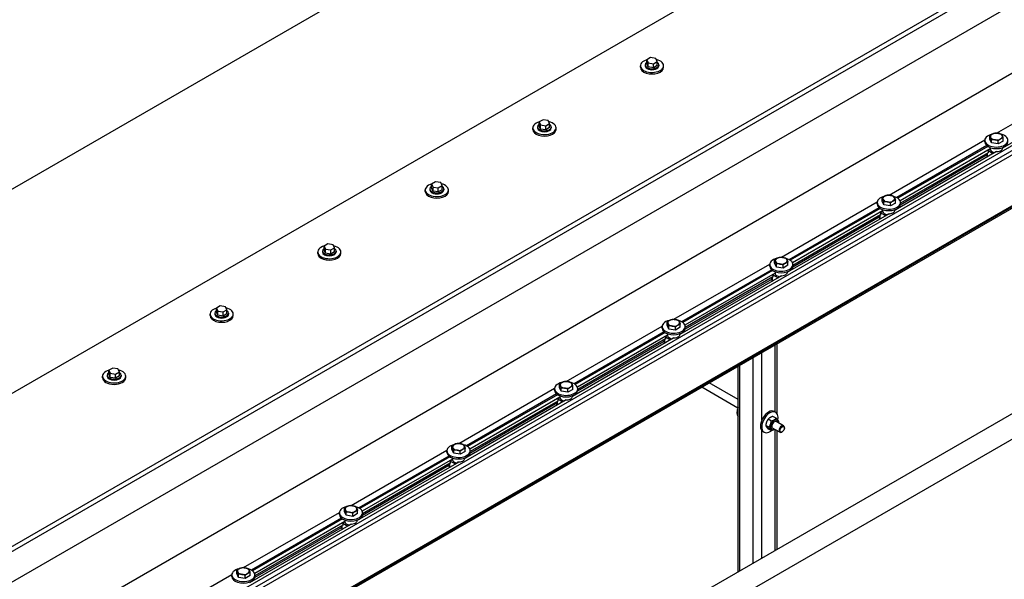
# Model space of a CAD drawing. Header units: millimetres. Extents: x 2241524 to 2686701, y -1965833 to -1461615.
# Tile 98 of 143: x 2341597 to 2341772, y -1954107 to -1954008. Entities that reach past the tile are written whole.
import ezdxf

# ---------------------------------------------------------------- set-up
doc = ezdxf.new("R2010")
doc.units = ezdxf.units.MM
doc.header["$LTSCALE"] = 100
doc.layers.add('CA_PODLAHA OBRYS', color=12, linetype='Continuous', lineweight=25)

msp = doc.modelspace()

# ---------------------------------------------------------------- linework, layer by layer
at = {"layer": 'CA_PODLAHA OBRYS'}
for p, q in [((2341556.44366, -1954060.54636), (2342017.68383, -1953794.24923)), ((2342017.68383, -1953830.53796), (2341556.44366, -1954096.8351)), ((2341196.77585, -1954331.61524), (2341944.73769, -1953899.77927)), ((2341197.56152, -1954332.06885), (2341944.73769, -1953900.68649)), ((2341944.73769, -1953906.1298), (2341206.20394, -1954332.52246)), ((2341587.92375, -1954124.24779), (2341953.65509, -1953913.0927)), ((2341956.79779, -1953924.16076), (2341606.77993, -1954126.24367)), ((2341957.58346, -1953924.61437), (2341607.5656, -1954126.69728)), ((2341957.58346, -1953925.34015), (2341607.5656, -1954127.42305)), ((2341961.51183, -1953932.5512), (2341619.07458, -1954130.25744)), ((2341961.51183, -1953932.14429), (2341619.35072, -1954129.6911)), ((2341961.51183, -1953932.32573), (2341619.35072, -1954129.87254)), ((2342017.01971, -1953941.51132), (2341269.05787, -1954373.34729)), ((2341269.05787, -1954368.81119), (2342007.59162, -1953942.41853)), ((2341808.77168, -1954009.10202), (2341771.65874, -1954030.52919)), ((2341709.17922, -1954014.45938), (2341708.4988, -1954014.85222)), ((2341710.10868, -1954014.60317), (2341709.17922, -1954014.45938)), ((2341710.35773, -1954015.1398), (2341710.10868, -1954014.60317)), ((2341707.37271, -1954016.17539), (2341707.37271, -1954015.90323)), ((2341708.20604, -1954015.72178), (2341708.20604, -1954015.90323)), ((2341708.4988, -1954014.85222), (2341708.74785, -1954015.38885)), ((2341708.4988, -1954015.57799), (2341708.4988, -1954014.85222)), ((2341708.74785, -1954016.11462), (2341708.4988, -1954015.57799)), ((2341708.74785, -1954015.38885), (2341709.67731, -1954015.53263)), ((2341708.74785, -1954016.11462), (2341708.74785, -1954015.38885)), ((2341709.67731, -1954016.25841), (2341708.74785, -1954016.11462)), ((2341709.67731, -1954015.53263), (2341710.35773, -1954015.1398)), ((2341709.67731, -1954016.25841), (2341709.67731, -1954015.53263)), ((2341710.35773, -1954015.86557), (2341709.67731, -1954016.25841)), ((2341710.35773, -1954015.86557), (2341710.35773, -1954015.1398)), ((2341710.65049, -1954015.72178), (2341710.65049, -1954015.90323)), ((2341711.48382, -1954016.17539), (2341711.48382, -1954015.90323)), ((2341770.59229, -1954027.85624), (2341787.59551, -1954018.03943)), ((2341688.28083, -1954027.1981), (2341688.28083, -1954026.92593)), ((2341689.11416, -1954026.74449), (2341689.11416, -1954026.92593)), ((2341690.08733, -1954025.48209), (2341689.40692, -1954025.87492)), ((2341689.40692, -1954025.87492), (2341689.65597, -1954026.41155)), ((2341689.40692, -1954026.6007), (2341689.40692, -1954025.87492)), ((2341689.65597, -1954027.13732), (2341689.40692, -1954026.6007)), ((2341689.65597, -1954026.41155), (2341690.58543, -1954026.55534)), ((2341689.65597, -1954027.13732), (2341689.65597, -1954026.41155)), ((2341691.0168, -1954025.62587), (2341690.08733, -1954025.48209)), ((2341690.58543, -1954026.55534), (2341691.26584, -1954026.1625)), ((2341690.58543, -1954027.28111), (2341690.58543, -1954026.55534)), ((2341691.26584, -1954026.88828), (2341690.58543, -1954027.28111)), ((2341691.26584, -1954026.1625), (2341691.0168, -1954025.62587)), ((2341691.26584, -1954026.88828), (2341691.26584, -1954026.1625)), ((2341691.5586, -1954026.74449), (2341691.5586, -1954026.92593)), ((2341692.39194, -1954027.1981), (2341692.39194, -1954026.92593)), ((2341690.58543, -1954027.28111), (2341689.65597, -1954027.13732)), ((2341769.3764, -1954028.91204), (2341769.3764, -1954028.36304)), ((2341751.5004, -1954038.87894), (2341768.50363, -1954029.06213)), ((2341768.85242, -1954030.08684), (2341752.8767, -1954039.31042)), ((2341769.02378, -1954030.21337), (2341753.06395, -1954039.42778)), ((2341768.49816, -1954029.42078), (2341768.49816, -1954029.14862)), ((2341769.69186, -1954029.59177), (2341769.3764, -1954028.91204)), ((2341769.44816, -1954030.42129), (2341769.44816, -1954030.50944)), ((2341769.69186, -1954029.59177), (2341769.69186, -1954029.04276)), ((2341770.86918, -1954029.7739), (2341769.69186, -1954029.59177)), ((2341770.86918, -1954029.7739), (2341770.86918, -1954029.2249)), ((2341771.73104, -1954029.27631), (2341770.86918, -1954029.7739)), ((2341771.65927, -1954030.42129), (2341771.65927, -1954030.50944)), ((2341771.73104, -1954029.27631), (2341771.73104, -1954028.7273)), ((2341771.88458, -1954030.32524), (2341771.94829, -1954030.36202)), ((2341770.58792, -1954031.14743), (2341752.56686, -1954041.55189)), ((2341769.45439, -1954030.66785), (2341753.46312, -1954039.90041)), ((2341768.81291, -1954031.78666), (2341753.49109, -1954040.63272)), ((2341769.08058, -1954031.33728), (2341753.51739, -1954040.32269)), ((2341768.81291, -1954031.49182), (2341768.81291, -1954031.80223)), ((2341768.94309, -1954031.41666), (2341768.94309, -1954031.98367)), ((2341768.94309, -1954031.98367), (2341769.04129, -1954032.04037)), ((2341769.08058, -1954031.38264), (2341769.04129, -1954031.35996)), ((2341769.45439, -1954030.75857), (2341769.08058, -1954030.97439)), ((2341769.08058, -1954030.97439), (2341769.9841, -1954031.49604)), ((2341769.08058, -1954030.97439), (2341769.08058, -1954031.38264)), ((2341769.45439, -1954030.57713), (2341769.45439, -1954030.75857)), ((2341770.43649, -1954031.23486), (2341770.43649, -1954031.14414)), ((2341670.99545, -1954036.50479), (2341670.31504, -1954036.89763)), ((2341670.31504, -1954036.89763), (2341670.56408, -1954037.43425)), ((2341670.31504, -1954037.6234), (2341670.31504, -1954036.89763)), ((2341670.56408, -1954037.43425), (2341671.49355, -1954037.57804)), ((2341670.56408, -1954038.16003), (2341670.56408, -1954037.43425)), ((2341671.92491, -1954036.64858), (2341670.99545, -1954036.50479)), ((2341671.49355, -1954037.57804), (2341672.17396, -1954037.1852)), ((2341672.17396, -1954037.1852), (2341671.92491, -1954036.64858)), ((2341672.17396, -1954037.91098), (2341672.17396, -1954037.1852)), ((2341669.18894, -1954038.2208), (2341669.18894, -1954037.94863)), ((2341670.02228, -1954037.76719), (2341670.02228, -1954037.94863)), ((2341670.56408, -1954038.16003), (2341670.31504, -1954037.6234)), ((2341671.49355, -1954038.30382), (2341670.56408, -1954038.16003)), ((2341671.49355, -1954038.30382), (2341671.49355, -1954037.57804)), ((2341672.17396, -1954037.91098), (2341671.49355, -1954038.30382)), ((2341672.46672, -1954037.76719), (2341672.46672, -1954037.94863)), ((2341673.30005, -1954038.2208), (2341673.30005, -1954037.94863)), ((2341732.40852, -1954049.90165), (2341749.41174, -1954040.08483)), ((2341749.40628, -1954040.44348), (2341749.40628, -1954040.17132)), ((2341750.28452, -1954039.93475), (2341750.28452, -1954039.38574)), ((2341750.59998, -1954040.61447), (2341750.28452, -1954039.93475)), ((2341750.59998, -1954040.61447), (2341750.59998, -1954040.06547)), ((2341751.7773, -1954040.7966), (2341750.59998, -1954040.61447)), ((2341751.7773, -1954040.7966), (2341751.7773, -1954040.2476)), ((2341752.63915, -1954040.29901), (2341751.7773, -1954040.7966)), ((2341752.63915, -1954040.29901), (2341752.63915, -1954039.75001)), ((2341753.51739, -1954040.44348), (2341753.51739, -1954040.17132)), ((2341751.49604, -1954042.17013), (2341733.47498, -1954052.5746)), ((2341749.76053, -1954041.10954), (2341733.78482, -1954050.33312)), ((2341749.93189, -1954041.23607), (2341733.97206, -1954050.45049)), ((2341750.36251, -1954041.69055), (2341734.37124, -1954050.92312)), ((2341749.9887, -1954042.35998), (2341734.42551, -1954051.34539)), ((2341749.72103, -1954042.51452), (2341749.72103, -1954042.82493)), ((2341749.8512, -1954042.43937), (2341749.8512, -1954043.00638)), ((2341749.9887, -1954042.40534), (2341749.94941, -1954042.38266)), ((2341750.36251, -1954041.78127), (2341749.9887, -1954041.9971)), ((2341749.9887, -1954041.9971), (2341750.89222, -1954042.51875)), ((2341749.9887, -1954041.9971), (2341749.9887, -1954042.40534)), ((2341750.35628, -1954041.44399), (2341750.35628, -1954041.53215)), ((2341750.36251, -1954041.59983), (2341750.36251, -1954041.78127)), ((2341751.3446, -1954042.25756), (2341751.3446, -1954042.16684)), ((2341752.56739, -1954041.44399), (2341752.56739, -1954041.53215)), ((2341752.79269, -1954041.34794), (2341752.85641, -1954041.38472)), ((2341749.72103, -1954042.80937), (2341734.39921, -1954051.65543)), ((2341749.8512, -1954043.00638), (2341749.94941, -1954043.06308)), ((2341651.90357, -1954047.52749), (2341651.22315, -1954047.92033)), ((2341651.22315, -1954047.92033), (2341651.4722, -1954048.45696)), ((2341651.22315, -1954048.64611), (2341651.22315, -1954047.92033)), ((2341652.83303, -1954047.67128), (2341651.90357, -1954047.52749)), ((2341653.08208, -1954048.20791), (2341652.83303, -1954047.67128)), ((2341650.09706, -1954049.2435), (2341650.09706, -1954048.97134)), ((2341650.93039, -1954048.78989), (2341650.93039, -1954048.97134)), ((2341651.4722, -1954049.18273), (2341651.22315, -1954048.64611)), ((2341651.4722, -1954048.45696), (2341652.40166, -1954048.60075)), ((2341651.4722, -1954049.18273), (2341651.4722, -1954048.45696)), ((2341652.40166, -1954049.32652), (2341651.4722, -1954049.18273)), ((2341652.40166, -1954048.60075), (2341653.08208, -1954048.20791)), ((2341652.40166, -1954049.32652), (2341652.40166, -1954048.60075)), ((2341653.08208, -1954048.93368), (2341652.40166, -1954049.32652)), ((2341653.08208, -1954048.93368), (2341653.08208, -1954048.20791)), ((2341653.37484, -1954048.78989), (2341653.37484, -1954048.97134)), ((2341654.20817, -1954049.2435), (2341654.20817, -1954048.97134)), ((2341713.31664, -1954060.92435), (2341730.31986, -1954051.10754)), ((2341730.3144, -1954051.46619), (2341730.3144, -1954051.19402)), ((2341731.19263, -1954050.95745), (2341731.19263, -1954050.40845)), ((2341731.50809, -1954051.63717), (2341731.19263, -1954050.95745)), ((2341731.50809, -1954051.63717), (2341731.50809, -1954051.08817)), ((2341732.68541, -1954051.81931), (2341732.68541, -1954051.2703)), ((2341733.54727, -1954051.32171), (2341732.68541, -1954051.81931)), ((2341733.54727, -1954051.32171), (2341733.54727, -1954050.77271)), ((2341734.42551, -1954051.46619), (2341734.42551, -1954051.19402)), ((2341730.66865, -1954052.13224), (2341714.69294, -1954061.35583)), ((2341730.84001, -1954052.25878), (2341714.88018, -1954061.47319)), ((2341731.27063, -1954052.71326), (2341715.27935, -1954061.94582)), ((2341731.27063, -1954052.80398), (2341730.89681, -1954053.0198)), ((2341730.89681, -1954053.0198), (2341731.80034, -1954053.54145)), ((2341730.89681, -1954053.0198), (2341730.89681, -1954053.42805)), ((2341731.2644, -1954052.4667), (2341731.2644, -1954052.55485)), ((2341731.27063, -1954052.62253), (2341731.27063, -1954052.80398)), ((2341732.68541, -1954051.81931), (2341731.50809, -1954051.63717)), ((2341733.47551, -1954052.4667), (2341733.47551, -1954052.55485)), ((2341733.70081, -1954052.37064), (2341733.76452, -1954052.40743)), ((2341732.40415, -1954053.19284), (2341714.38309, -1954063.5973)), ((2341730.62914, -1954053.83207), (2341715.30732, -1954062.67813)), ((2341730.89681, -1954053.38269), (2341715.33362, -1954062.3681)), ((2341730.62914, -1954053.53723), (2341730.62914, -1954053.84764)), ((2341730.75932, -1954053.46207), (2341730.75932, -1954054.02908)), ((2341730.75932, -1954054.02908), (2341730.85753, -1954054.08578)), ((2341730.89681, -1954053.42805), (2341730.85753, -1954053.40537)), ((2341732.25272, -1954053.28027), (2341732.25272, -1954053.18955)), ((2341631.00518, -1954060.26621), (2341631.00518, -1954059.99404)), ((2341631.83851, -1954059.8126), (2341631.83851, -1954059.99404)), ((2341632.81168, -1954058.5502), (2341632.13127, -1954058.94304)), ((2341632.13127, -1954058.94304), (2341632.38032, -1954059.47966)), ((2341632.13127, -1954059.66881), (2341632.13127, -1954058.94304)), ((2341632.38032, -1954060.20544), (2341632.13127, -1954059.66881)), ((2341632.38032, -1954059.47966), (2341633.30978, -1954059.62345)), ((2341632.38032, -1954060.20544), (2341632.38032, -1954059.47966)), ((2341633.74115, -1954058.69399), (2341632.81168, -1954058.5502)), ((2341633.30978, -1954059.62345), (2341633.99019, -1954059.23061)), ((2341633.30978, -1954060.34922), (2341633.30978, -1954059.62345)), ((2341633.99019, -1954059.95639), (2341633.30978, -1954060.34922)), ((2341633.99019, -1954059.23061), (2341633.74115, -1954058.69399)), ((2341633.99019, -1954059.95639), (2341633.99019, -1954059.23061)), ((2341634.28295, -1954059.8126), (2341634.28295, -1954059.99404)), ((2341635.11629, -1954060.26621), (2341635.11629, -1954059.99404)), ((2341633.30978, -1954060.34922), (2341632.38032, -1954060.20544)), ((2341712.10075, -1954061.98015), (2341712.10075, -1954061.43115)), ((2341714.45539, -1954062.34442), (2341714.45539, -1954061.79541)), ((2341694.22476, -1954071.94706), (2341711.22798, -1954062.13024)), ((2341711.57677, -1954063.15495), (2341695.60105, -1954072.37853)), ((2341711.74813, -1954063.28148), (2341695.7883, -1954072.49589)), ((2341711.22251, -1954062.48889), (2341711.22251, -1954062.21673)), ((2341712.41621, -1954062.65988), (2341712.10075, -1954061.98015)), ((2341712.17251, -1954063.4894), (2341712.17251, -1954063.57755)), ((2341712.17875, -1954063.64524), (2341712.17875, -1954063.82668)), ((2341712.41621, -1954062.65988), (2341712.41621, -1954062.11088)), ((2341713.59353, -1954062.84201), (2341712.41621, -1954062.65988)), ((2341713.59353, -1954062.84201), (2341713.59353, -1954062.29301)), ((2341714.45539, -1954062.34442), (2341713.59353, -1954062.84201)), ((2341714.38362, -1954063.4894), (2341714.38362, -1954063.57755)), ((2341714.60893, -1954063.39335), (2341714.67264, -1954063.43013)), ((2341715.33362, -1954062.48889), (2341715.33362, -1954062.21673)), ((2341713.31227, -1954064.21554), (2341695.29121, -1954074.62)), ((2341712.17875, -1954063.73596), (2341696.18747, -1954072.96853)), ((2341711.53726, -1954064.85478), (2341696.21544, -1954073.70083)), ((2341711.80493, -1954064.40539), (2341696.24174, -1954073.3908)), ((2341711.53726, -1954064.55993), (2341711.53726, -1954064.87034)), ((2341711.66744, -1954064.48477), (2341711.66744, -1954065.05178)), ((2341711.66744, -1954065.05178), (2341711.76565, -1954065.10849)), ((2341711.80493, -1954064.45075), (2341711.76565, -1954064.42807)), ((2341712.17875, -1954063.82668), (2341711.80493, -1954064.0425)), ((2341711.80493, -1954064.0425), (2341712.70845, -1954064.56415)), ((2341711.80493, -1954064.0425), (2341711.80493, -1954064.45075)), ((2341713.16084, -1954064.30297), (2341713.16084, -1954064.21225)), ((2341731.63473, -1954077.65225), (2341731.63473, -1954065.27081)), ((2341728.95227, -1954078.76637), (2341728.95227, -1954066.81953)), ((2341731.30929, -1954077.37517), (2341731.30929, -1954065.4587)), ((2341727.38092, -1954104.19826), (2341727.38092, -1954067.72674)), ((2341613.7198, -1954069.5729), (2341613.03939, -1954069.96574)), ((2341613.03939, -1954069.96574), (2341613.28844, -1954070.50236)), ((2341613.03939, -1954070.69151), (2341613.03939, -1954069.96574)), ((2341613.28844, -1954070.50236), (2341614.2179, -1954070.64615)), ((2341613.28844, -1954071.22814), (2341613.28844, -1954070.50236)), ((2341614.64926, -1954069.71669), (2341613.7198, -1954069.5729)), ((2341614.2179, -1954070.64615), (2341614.89831, -1954070.25332)), ((2341614.89831, -1954070.25332), (2341614.64926, -1954069.71669)), ((2341614.89831, -1954070.97909), (2341614.89831, -1954070.25332)), ((2341724.69846, -1954105.74698), (2341724.69846, -1954069.27546)), ((2341725.0239, -1954105.55909), (2341725.0239, -1954069.08757)), ((2341611.91329, -1954071.28891), (2341611.91329, -1954071.01675)), ((2341612.74663, -1954070.8353), (2341612.74663, -1954071.01675)), ((2341613.28844, -1954071.22814), (2341613.03939, -1954070.69151)), ((2341614.2179, -1954071.37193), (2341613.28844, -1954071.22814)), ((2341614.2179, -1954071.37193), (2341614.2179, -1954070.64615)), ((2341614.89831, -1954070.97909), (2341614.2179, -1954071.37193)), ((2341615.19107, -1954070.8353), (2341615.19107, -1954071.01675)), ((2341616.0244, -1954071.28891), (2341616.0244, -1954071.01675)), ((2341724.69846, -1954075.16216), (2341719.60043, -1954072.21881)), ((2341675.13287, -1954082.96976), (2341692.1361, -1954073.15295)), ((2341692.13063, -1954073.5116), (2341692.13063, -1954073.23943)), ((2341693.00887, -1954073.00286), (2341693.00887, -1954072.45385)), ((2341693.32433, -1954073.68258), (2341693.00887, -1954073.00286)), ((2341693.32433, -1954073.68258), (2341693.32433, -1954073.13358)), ((2341694.50165, -1954073.86471), (2341693.32433, -1954073.68258)), ((2341694.50165, -1954073.86471), (2341694.50165, -1954073.31571)), ((2341695.3635, -1954073.36712), (2341694.50165, -1954073.86471)), ((2341695.3635, -1954073.36712), (2341695.3635, -1954072.81812)), ((2341696.24174, -1954073.5116), (2341696.24174, -1954073.23943)), ((2341724.66115, -1954076.68022), (2341718.2671, -1954072.98861)), ((2341694.22039, -1954075.23825), (2341676.19933, -1954085.64271)), ((2341692.48489, -1954074.17765), (2341676.50917, -1954083.40123)), ((2341692.65625, -1954074.30419), (2341676.69642, -1954083.5186)), ((2341693.08686, -1954074.75866), (2341677.09559, -1954083.99123)), ((2341692.44538, -1954075.87748), (2341677.12356, -1954084.72354)), ((2341692.71305, -1954075.4281), (2341677.14986, -1954084.41351)), ((2341692.44538, -1954075.58263), (2341692.44538, -1954075.89304)), ((2341692.57555, -1954075.50748), (2341692.57555, -1954076.07449)), ((2341692.71305, -1954075.47346), (2341692.67376, -1954075.45078)), ((2341693.08686, -1954074.84938), (2341692.71305, -1954075.06521)), ((2341692.71305, -1954075.06521), (2341693.61657, -1954075.58686)), ((2341692.71305, -1954075.06521), (2341692.71305, -1954075.47346)), ((2341693.08063, -1954074.51211), (2341693.08063, -1954074.60026)), ((2341693.08686, -1954074.66794), (2341693.08686, -1954074.84938)), ((2341694.06896, -1954075.32567), (2341694.06896, -1954075.23495)), ((2341695.29174, -1954074.51211), (2341695.29174, -1954074.60026)), ((2341695.51705, -1954074.41605), (2341695.58076, -1954074.45284)), ((2341692.57555, -1954076.07449), (2341692.67376, -1954076.13119)), ((2341731.15856, -1954077.28815), (2341731.39426, -1954077.42423)), ((2341730.61374, -1954078.98288), (2341730.04304, -1954078.65339)), ((2341731.4756, -1954078.48529), (2341730.9049, -1954078.1558)), ((2341732.78185, -1954079.82911), (2341731.48548, -1954079.08065)), ((2341728.95227, -1954103.29104), (2341728.95227, -1954080.73108)), ((2341729.103, -1954080.84847), (2341729.3387, -1954080.98456)), ((2341730.18281, -1954080.09354), (2341729.61211, -1954079.76404)), ((2341730.61374, -1954080.7066), (2341730.04304, -1954080.37711)), ((2341732.11519, -1954080.98381), (2341730.81881, -1954080.23535)), ((2341731.30929, -1954101.93021), (2341731.30929, -1954080.51852)), ((2341731.63473, -1954101.74232), (2341731.63473, -1954080.70641)), ((2341732.52709, -1954080.90543), (2341732.44852, -1954080.95079)), ((2341732.91992, -1954080.22501), (2341732.91992, -1954080.13429)), ((2341656.04099, -1954093.99246), (2341673.04421, -1954084.17565)), ((2341673.03875, -1954084.5343), (2341673.03875, -1954084.26213)), ((2341673.91698, -1954084.02556), (2341673.91698, -1954083.47656)), ((2341674.23244, -1954084.70529), (2341673.91698, -1954084.02556)), ((2341674.23244, -1954084.70529), (2341674.23244, -1954084.15628)), ((2341675.40976, -1954084.88742), (2341675.40976, -1954084.33842)), ((2341676.27162, -1954084.38982), (2341675.40976, -1954084.88742)), ((2341676.27162, -1954084.38982), (2341676.27162, -1954083.84082)), ((2341677.14986, -1954084.5343), (2341677.14986, -1954084.26213)), ((2341675.1285, -1954086.26095), (2341657.10745, -1954096.66541)), ((2341673.393, -1954085.20036), (2341657.41729, -1954094.42394)), ((2341673.56436, -1954085.32689), (2341657.60453, -1954094.5413)), ((2341673.99498, -1954085.78137), (2341658.0037, -1954095.01393)), ((2341673.99498, -1954085.87209), (2341673.62116, -1954086.08791)), ((2341673.62116, -1954086.08791), (2341674.52469, -1954086.60956)), ((2341673.62116, -1954086.08791), (2341673.62116, -1954086.49616)), ((2341673.98875, -1954085.53481), (2341673.98875, -1954085.62296)), ((2341673.99498, -1954085.69065), (2341673.99498, -1954085.87209)), ((2341675.40976, -1954084.88742), (2341674.23244, -1954084.70529)), ((2341674.97707, -1954086.34838), (2341674.97707, -1954086.25766)), ((2341676.19986, -1954085.53481), (2341676.19986, -1954085.62296)), ((2341676.42516, -1954085.43876), (2341676.48887, -1954085.47554)), ((2341673.3535, -1954086.90018), (2341658.03167, -1954095.74624)), ((2341673.62116, -1954086.4508), (2341658.05797, -1954095.43621)), ((2341673.3535, -1954086.60534), (2341673.3535, -1954086.91575)), ((2341673.48367, -1954086.53018), (2341673.48367, -1954087.09719)), ((2341673.48367, -1954087.09719), (2341673.58188, -1954087.15389)), ((2341673.62116, -1954086.49616), (2341673.58188, -1954086.47348)), ((2341654.8251, -1954095.04826), (2341654.8251, -1954094.49926)), ((2341655.14056, -1954095.72799), (2341654.8251, -1954095.04826)), ((2341657.17974, -1954095.41253), (2341657.17974, -1954094.86353)), ((2341636.94911, -1954105.01517), (2341653.95233, -1954095.19835)), ((2341654.30112, -1954096.22306), (2341638.32541, -1954105.44664)), ((2341654.47248, -1954096.34959), (2341638.51265, -1954105.56401)), ((2341654.9031, -1954096.80407), (2341638.91182, -1954106.03664)), ((2341653.94686, -1954095.557), (2341653.94686, -1954095.28484)), ((2341654.89686, -1954096.55751), (2341654.89686, -1954096.64567)), ((2341654.9031, -1954096.71335), (2341654.9031, -1954096.89479)), ((2341655.14056, -1954095.72799), (2341655.14056, -1954095.17899)), ((2341656.31788, -1954095.91012), (2341655.14056, -1954095.72799)), ((2341656.31788, -1954095.91012), (2341656.31788, -1954095.36112)), ((2341657.17974, -1954095.41253), (2341656.31788, -1954095.91012)), ((2341657.10797, -1954096.55751), (2341657.10797, -1954096.64567)), ((2341657.33328, -1954096.46146), (2341657.39699, -1954096.49824)), ((2341658.05797, -1954095.557), (2341658.05797, -1954095.28484)), ((2341656.03662, -1954097.28365), (2341638.01556, -1954107.68812)), ((2341654.26161, -1954097.92289), (2341638.93979, -1954106.76894)), ((2341654.52928, -1954097.4735), (2341638.96609, -1954106.45891)), ((2341654.26161, -1954097.62804), (2341654.26161, -1954097.93845)), ((2341654.39179, -1954097.55288), (2341654.39179, -1954098.1199)), ((2341654.39179, -1954098.1199), (2341654.49, -1954098.1766)), ((2341654.52928, -1954097.51886), (2341654.49, -1954097.49618)), ((2341654.9031, -1954096.89479), (2341654.52928, -1954097.11062)), ((2341654.52928, -1954097.11062), (2341655.43281, -1954097.63227)), ((2341654.52928, -1954097.11062), (2341654.52928, -1954097.51886)), ((2341655.88519, -1954097.37108), (2341655.88519, -1954097.28036)), ((2341635.73322, -1954106.07097), (2341635.73322, -1954105.52197)), ((2341617.85722, -1954116.03787), (2341634.86045, -1954106.22106)), ((2341634.85498, -1954106.57971), (2341634.85498, -1954106.30754)), ((2341636.04868, -1954106.75069), (2341635.73322, -1954106.07097)), ((2341636.04868, -1954106.75069), (2341636.04868, -1954106.20169)), ((2341637.226, -1954106.93283), (2341636.04868, -1954106.75069)), ((2341637.226, -1954106.93283), (2341637.226, -1954106.38382)), ((2341638.08786, -1954106.43523), (2341637.226, -1954106.93283)), ((2341638.08786, -1954106.43523), (2341638.08786, -1954105.88623)), ((2341638.96609, -1954106.57971), (2341638.96609, -1954106.30754))]:
    msp.add_line(p, q, dxfattribs=at)
for centre, major_axis, ratio, start_param, end_param in [((2341709.42826, -1954015.90323), (2.05556, 0), 0.577350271, 2.025897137, 7.468202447), ((2341709.42826, -1954016.17539), (2.05556, 0), 0.577350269, 3.141592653, 6.283185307), ((2341709.42826, -1954015.72178), (-1.22222, 0), 0.57735027, -0.706760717, 3.848353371), ((2341709.42826, -1954015.90323), (1.22222, 0), 0.577350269, 3.141592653, 6.283185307), ((2341690.33638, -1954026.92593), (-2.05556, 0), 0.577350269, -1.115695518, 4.326609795), ((2341690.33638, -1954026.74449), (-1.22222, 0), 0.577350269, -0.706760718, 3.848353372), ((2341690.33638, -1954026.92593), (-1.22222, 0), 0.577350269, 0.000000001, 3.141592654), ((2341690.33638, -1954027.1981), (-2.05556, 0), 0.577350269, 0, 3.141592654), ((2341770.55372, -1954029.14862), (2.05556, 0), 0.577350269, 1.950577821, 7.408941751), ((2341770.55372, -1954028.46819), (1.05556, 0), 0.577350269, 2.35619449, 3.403392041), ((2341770.55372, -1954028.46819), (1.05556, 0), 0.577350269, 3.403392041, 4.450589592), ((2341770.55372, -1954028.46819), (1.05556, 0), 0.577350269, 1.308996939, 2.35619449), ((2341770.55372, -1954028.46819), (1.05556, 0), 0.577350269, 0.261799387, 1.308996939), ((2341770.55372, -1954028.46819), (-1.05556, 0), 0.577350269, 2.35619449, 3.403392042), ((2341770.55372, -1954029.42078), (2.05556, 0), 0.577350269, 3.141592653, 6.283185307), ((2341770.55372, -1954028.46819), (-1.05556, 0), 0.577350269, 1.308996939, 2.35619449), ((2341769.25736, -1954031.80223), (0.44444, 0), 0.577350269, 3.141592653, 3.926990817), ((2341770.55372, -1954030.50944), (-1.10556, 0), 0.577350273, 0, 0.106236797), ((2341770.55372, -1954030.69089), (-1.10556, 0), 0.577350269, 0.106236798, 1.341215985), ((2341770.55372, -1954030.50944), (1.10556, 0), 0.577350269, 4.606152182, 6.283185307), ((2341671.2445, -1954037.94863), (2.05556, 0), 0.577350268, 2.025897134, 7.468202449), ((2341671.2445, -1954037.76719), (-1.22222, 0), 0.577350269, -0.706760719, 3.848353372), ((2341671.2445, -1954038.2208), (2.05556, 0), 0.577350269, 3.141592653, 6.283185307), ((2341671.2445, -1954037.94863), (1.22222, 0), 0.577350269, 3.141592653, 6.283185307), ((2341751.46183, -1954040.17132), (2.05556, 0), 0.57735027, 1.950577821, 7.40894175), ((2341751.46183, -1954039.4909), (1.05556, 0), 0.577350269, 2.35619449, 3.403392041), ((2341751.46183, -1954039.4909), (1.05556, 0), 0.57735027, 1.308996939, 2.356194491), ((2341751.46183, -1954039.4909), (-1.05556, 0), 0.577350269, 3.403392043, 4.450589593), ((2341751.46183, -1954040.44348), (2.05556, 0), 0.577350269, 3.141592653, 6.283185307), ((2341751.46183, -1954039.4909), (-1.05556, 0), 0.577350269, 0.261799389, 1.30899694), ((2341751.46183, -1954039.4909), (-1.05556, 0), 0.57735027, 1.308996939, 2.356194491), ((2341751.46183, -1954039.4909), (1.05556, 0), 0.577350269, -0.785398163, 0.261799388), ((2341751.46183, -1954041.53215), (-1.10556, 0), 0.577350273, 0, 0.106236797), ((2341751.46183, -1954041.71359), (-1.10556, 0), 0.577350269, 0.106236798, 1.341215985), ((2341751.46183, -1954041.53215), (1.10556, 0), 0.577350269, 4.606152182, 6.283185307), ((2341750.16547, -1954042.82493), (0.44444, 0), 0.577350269, 3.141592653, 3.926990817), ((2341652.15262, -1954048.97134), (-2.05556, 0), 0.577350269, -1.115695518, 4.326609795), ((2341652.15262, -1954049.2435), (2.05556, 0), 0.577350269, 3.141592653, 6.283185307), ((2341652.15262, -1954048.78989), (-1.22222, 0), 0.57735027, -0.706760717, 3.848353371), ((2341652.15262, -1954048.97134), (-1.22222, 0), 0.577350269, 0.000000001, 3.141592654), ((2341732.36995, -1954051.19402), (2.05556, 0), 0.577350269, 1.950577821, 7.408941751), ((2341732.36995, -1954050.5136), (1.05556, 0), 0.577350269, 2.35619449, 3.403392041), ((2341732.36995, -1954050.5136), (-1.05556, 0), 0.577350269, 0.261799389, 1.30899694), ((2341732.36995, -1954050.5136), (1.05556, 0), 0.57735027, 1.308996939, 2.356194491), ((2341732.36995, -1954050.5136), (-1.05556, 0), 0.57735027, 1.308996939, 2.356194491), ((2341732.36995, -1954050.5136), (-1.05556, 0), 0.577350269, 3.403392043, 4.450589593), ((2341732.36995, -1954050.5136), (1.05556, 0), 0.577350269, -0.785398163, 0.261799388), ((2341732.36995, -1954051.46619), (-2.05556, 0), 0.577350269, 0, 3.141592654), ((2341732.36995, -1954052.55485), (1.10556, 0), 0.577350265, 3.141592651, 3.24782945), ((2341732.36995, -1954052.73629), (-1.10556, 0), 0.577350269, 0.106236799, 1.341215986), ((2341732.36995, -1954052.55485), (1.10556, 0), 0.577350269, 4.606152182, 6.283185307), ((2341731.07359, -1954053.84764), (-0.44444, 0), 0.577350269, 0.000000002, 0.785398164), ((2341633.06073, -1954059.99404), (2.05556, 0), 0.577350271, 2.025897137, 7.468202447), ((2341633.06073, -1954059.8126), (-1.22222, 0), 0.577350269, -0.706760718, 3.848353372), ((2341633.06073, -1954059.99404), (1.22222, 0), 0.577350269, 3.141592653, 6.283185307), ((2341633.06073, -1954060.26621), (2.05556, 0), 0.577350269, 3.141592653, 6.283185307), ((2341713.27807, -1954062.21673), (-2.05556, 0), 0.577350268, -1.191014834, 4.267349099), ((2341713.27807, -1954061.5363), (1.05556, 0), 0.577350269, 2.35619449, 3.403392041), ((2341713.27807, -1954061.5363), (1.05556, 0), 0.577350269, 3.403392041, 4.450589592), ((2341713.27807, -1954061.5363), (1.05556, 0), 0.577350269, 1.308996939, 2.35619449), ((2341713.27807, -1954061.5363), (1.05556, 0), 0.577350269, 0.261799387, 1.308996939), ((2341713.27807, -1954061.5363), (-1.05556, 0), 0.577350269, 2.35619449, 3.403392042), ((2341713.27807, -1954062.48889), (2.05556, 0), 0.577350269, 3.141592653, 6.283185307), ((2341713.27807, -1954063.57755), (1.10556, 0), 0.577350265, 3.141592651, 3.24782945), ((2341713.27807, -1954061.5363), (-1.05556, 0), 0.577350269, 1.308996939, 2.35619449), ((2341713.27807, -1954063.57755), (1.10556, 0), 0.577350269, 4.606152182, 6.283185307), ((2341711.98171, -1954064.87034), (0.44444, 0), 0.577350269, 3.141592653, 3.926990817), ((2341713.27807, -1954063.759), (-1.10556, 0), 0.577350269, 0.106236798, 1.341215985), ((2341613.96885, -1954071.01675), (-2.05556, 0), 0.577350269, -1.115695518, 4.326609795), ((2341613.96885, -1954070.8353), (-1.22222, 0), 0.577350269, -0.706760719, 3.848353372), ((2341613.96885, -1954071.28891), (-2.05556, 0), 0.577350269, 0, 3.141592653), ((2341613.96885, -1954071.01675), (-1.22222, 0), 0.577350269, 0.000000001, 3.141592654), ((2341694.18619, -1954073.23943), (2.05556, 0), 0.577350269, 1.950577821, 7.408941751), ((2341694.18619, -1954072.55901), (1.05556, 0), 0.577350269, 2.35619449, 3.403392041), ((2341694.18619, -1954072.55901), (1.05556, 0), 0.57735027, 1.308996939, 2.356194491), ((2341694.18619, -1954072.55901), (-1.05556, 0), 0.577350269, 3.403392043, 4.450589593), ((2341694.18619, -1954073.5116), (2.05556, 0), 0.577350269, 3.141592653, 6.283185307), ((2341694.18619, -1954072.55901), (-1.05556, 0), 0.577350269, 0.261799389, 1.30899694), ((2341694.18619, -1954072.55901), (-1.05556, 0), 0.57735027, 1.308996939, 2.356194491), ((2341694.18619, -1954072.55901), (1.05556, 0), 0.577350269, -0.785398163, 0.261799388), ((2341694.18619, -1954074.60026), (-1.10556, 0), 0.577350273, 0, 0.106236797), ((2341694.18619, -1954074.7817), (-1.10556, 0), 0.577350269, 0.106236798, 1.341215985), ((2341694.18619, -1954074.60026), (1.10556, 0), 0.577350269, 4.606152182, 6.283185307), ((2341692.88982, -1954075.89304), (0.44444, 0), 0.577350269, 3.141592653, 3.926990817), ((2341725.96671, -1954076.66418), (1.02778, 1.78016), 0.577350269, 1.845791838, 2.866597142), ((2341730.13078, -1954079.06831), (1.02778, 1.78016), 0.577350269, 0, 3.141592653), ((2341730.36648, -1954079.20439), (1.02778, 1.78016), 0.577350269, -1.055729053, 4.111411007), ((2341731.15216, -1954079.658), (0.47778, 0.82754), 0.577350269, -0.79865012, 3.940242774), ((2341731.15216, -1954079.658), (0.33335, 0.57737), 0.577350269, -0.008471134, 3.150063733), ((2341732.44852, -1954080.40646), (0.33333, 0.57735), 0.577350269, -0.785398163, 3.926990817), ((2341675.0943, -1954084.26213), (2.05556, 0), 0.577350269, 1.950577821, 7.408941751), ((2341675.0943, -1954084.5343), (-2.05556, 0), 0.577350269, 0, 3.141592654), ((2341675.0943, -1954083.58171), (-1.05556, 0), 0.577350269, -0.785398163, 0.261799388), ((2341675.0943, -1954083.58171), (1.05556, 0), 0.577350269, 3.403392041, 4.450589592), ((2341675.0943, -1954083.58171), (1.05556, 0), 0.577350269, 1.308996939, 2.35619449), ((2341675.0943, -1954083.58171), (-1.05556, 0), 0.577350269, 1.308996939, 2.35619449), ((2341675.0943, -1954083.58171), (1.05556, 0), 0.577350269, 0.261799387, 1.308996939), ((2341675.0943, -1954083.58171), (1.05556, 0), 0.577350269, -0.785398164, 0.261799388), ((2341675.0943, -1954085.62296), (-1.10556, 0), 0.577350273, 0, 0.106236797), ((2341675.0943, -1954085.80441), (-1.10556, 0), 0.577350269, 0.106236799, 1.341215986), ((2341675.0943, -1954085.62296), (1.10556, 0), 0.577350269, 4.606152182, 6.283185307), ((2341673.79794, -1954086.91575), (0.44444, 0), 0.577350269, 3.141592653, 3.926990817), ((2341656.00242, -1954095.28484), (-2.05556, 0), 0.577350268, -1.191014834, 4.267349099), ((2341656.00242, -1954094.60442), (1.05556, 0), 0.577350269, 2.35619449, 3.403392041), ((2341656.00242, -1954094.60442), (-1.05556, 0), 0.577350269, 0.261799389, 1.30899694), ((2341656.00242, -1954094.60442), (1.05556, 0), 0.57735027, 1.308996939, 2.356194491), ((2341656.00242, -1954094.60442), (-1.05556, 0), 0.57735027, 1.308996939, 2.356194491), ((2341656.00242, -1954094.60442), (-1.05556, 0), 0.577350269, 3.403392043, 4.450589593), ((2341656.00242, -1954094.60442), (1.05556, 0), 0.577350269, -0.785398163, 0.261799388), ((2341656.00242, -1954095.557), (2.05556, 0), 0.577350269, 3.141592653, 6.283185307), ((2341656.00242, -1954096.64567), (1.10556, 0), 0.577350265, 3.141592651, 3.24782945), ((2341656.00242, -1954096.64567), (1.10556, 0), 0.577350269, 4.606152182, 6.283185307), ((2341654.70606, -1954097.93845), (-0.44444, 0), 0.577350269, 0.000000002, 0.785398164), ((2341656.00242, -1954096.82711), (-1.10556, 0), 0.577350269, 0.106236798, 1.341215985), ((2341636.91054, -1954106.30754), (2.05556, 0), 0.577350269, 1.950577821, 7.408941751), ((2341636.91054, -1954105.62712), (1.05556, 0), 0.577350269, 2.35619449, 3.403392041), ((2341636.91054, -1954105.62712), (1.05556, 0), 0.577350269, 1.308996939, 2.35619449), ((2341636.91054, -1954105.62712), (1.05556, 0), 0.577350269, 0.261799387, 1.308996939), ((2341636.91054, -1954105.62712), (-1.05556, 0), 0.577350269, 2.35619449, 3.403392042), ((2341636.91054, -1954106.57971), (2.05556, 0), 0.577350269, 3.141592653, 6.283185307), ((2341636.91054, -1954105.62712), (1.05556, 0), 0.577350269, 3.403392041, 4.450589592), ((2341636.91054, -1954105.62712), (-1.05556, 0), 0.577350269, 1.308996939, 2.35619449)]:
    msp.add_ellipse(centre, major_axis=major_axis, ratio=ratio, start_param=start_param, end_param=end_param, dxfattribs=at)
msp.add_ellipse((2341732.52709, -1954080.45182), major_axis=(0.27778, 0.48113), ratio=0.577350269, dxfattribs=at)
msp.add_open_spline([(2343254.66193, -1953740.87297), (2343254.66229, -1953745.31058), (2343254.07348, -1953749.77058), (2343249.62209, -1953767.0914), (2343241.64408, -1953780.592), (2343207.56415, -1953819.24915), (2343173.39735, -1953846.22678), (2343104.56531, -1953892.26587), (2343083.04902, -1953905.93933), (2342994.33539, -1953960.89716), (2342912.24411, -1954008.17999), (2342786.35272, -1954081.39956), (2342747.81766, -1954103.91279), (2342636.0254, -1954170.42159), (2342566.19179, -1954213.41577), (2342464.95141, -1954280.0778), (2342433.40289, -1954301.51972), (2342374.14426, -1954343.1636), (2342347.37581, -1954362.54564), (2342294.21273, -1954401.95403), (2342268.85096, -1954421.18477), (2342204.17975, -1954470.61107), (2342165.04518, -1954500.8796), (2342082.7661, -1954563.26115), (2342044.79058, -1954591.54212), (2341954.6114, -1954656.81733), (2341904.24832, -1954691.99725), (2341774.00562, -1954779.7121), (2341694.54615, -1954830.39854), (2341482.21426, -1954960.13506), (2341346.26044, -1955037.84254), (2341121.79864, -1955161.88903), (2341032.95188, -1955209.91181), (2340857.14551, -1955303.96866), (2340769.56211, -1955350.39021), (2340679.45278, -1955398.21163)], degree=3, knots=[34.314165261, 34.314165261, 34.314165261, 34.314165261, 55.644998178, 55.644998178, 116.35404601, 116.35404601, 215.116550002, 215.116550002, 256.18861802, 256.18861802, 388.553161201, 388.553161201, 449.661412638, 449.661412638, 563.447918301, 563.447918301, 617.297262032, 617.297262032, 665.142131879, 665.142131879, 711.169632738, 711.169632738, 782.510167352, 782.510167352, 847.641816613, 847.641816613, 929.767257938, 929.767257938, 1052.452364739, 1052.452364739, 1246.51843097, 1246.51843097, 1372.097643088, 1372.097643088, 1491.456414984, 1491.456414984, 1491.456414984, 1491.456414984], dxfattribs=at)
for points, weights in [([(2341769.3764, -1954028.36304), (2341769.60733, -1954028.15273), (2341769.80733, -1954028.03726)], [1, 1.0379548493, 1]), ([(2341769.53413, -1954028.62592), (2341769.46093, -1954028.46819), (2341769.3764, -1954028.36304)], [1, 1.0379548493, 1]), ([(2341769.69186, -1954029.04276), (2341769.60733, -1954028.78365), (2341769.53413, -1954028.62592)], [1, 1.0379548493, 1]), ([(2341769.80733, -1954028.03726), (2341770.00732, -1954027.9218), (2341770.23826, -1954027.86545)], [1, 1.0379548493, 1]), ([(2341770.23826, -1954027.86545), (2341770.55372, -1954027.83727), (2341770.82692, -1954027.87953)], [1, 1.0379548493, 1]), ([(2341770.82692, -1954027.87953), (2341771.10011, -1954027.9218), (2341771.41557, -1954028.04758)], [1, 1.0379548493, 1]), ([(2341771.41557, -1954028.04758), (2341771.5001, -1954028.15273), (2341771.57331, -1954028.31046)], [1, 1.0379548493, 1]), ([(2341771.57331, -1954028.31046), (2341771.64651, -1954028.46819), (2341771.73104, -1954028.7273)], [1, 1.0379548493, 1]), ([(2341770.28052, -1954029.05685), (2341770.00732, -1954029.01459), (2341769.69186, -1954029.04276)], [1, 1.0379548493, 1]), ([(2341770.86918, -1954029.2249), (2341770.55372, -1954029.09912), (2341770.28052, -1954029.05685)], [1, 1.0379548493, 1]), ([(2341771.30011, -1954028.89912), (2341771.10011, -1954029.01459), (2341770.86918, -1954029.2249)], [1, 1.0379548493, 1]), ([(2341771.73104, -1954028.7273), (2341771.5001, -1954028.78365), (2341771.30011, -1954028.89912)], [1, 1.0379548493, 1]), ([(2341750.28452, -1954039.38574), (2341750.51545, -1954039.17543), (2341750.71544, -1954039.05997)], [1, 1.0379548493, 1]), ([(2341750.71544, -1954039.05997), (2341750.91544, -1954038.9445), (2341751.14637, -1954038.88815)], [1, 1.0379548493, 1]), ([(2341751.14637, -1954038.88815), (2341751.46183, -1954038.85997), (2341751.73503, -1954038.90224)], [1, 1.0379548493, 1]), ([(2341751.73503, -1954038.90224), (2341752.00823, -1954038.9445), (2341752.32369, -1954039.07028)], [1, 1.0379548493, 1]), ([(2341752.32369, -1954039.07028), (2341752.40822, -1954039.17543), (2341752.48142, -1954039.33317)], [1, 1.0379548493, 1]), ([(2341750.44225, -1954039.64863), (2341750.36904, -1954039.4909), (2341750.28452, -1954039.38574)], [1, 1.0379548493, 1]), ([(2341750.59998, -1954040.06547), (2341750.51545, -1954039.80636), (2341750.44225, -1954039.64863)], [1, 1.0379548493, 1]), ([(2341751.18864, -1954040.07956), (2341750.91544, -1954040.03729), (2341750.59998, -1954040.06547)], [1, 1.0379548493, 1]), ([(2341751.7773, -1954040.2476), (2341751.46183, -1954040.12182), (2341751.18864, -1954040.07956)], [1, 1.0379548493, 1]), ([(2341752.20822, -1954039.92183), (2341752.00823, -1954040.03729), (2341751.7773, -1954040.2476)], [1, 1.0379548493, 1]), ([(2341752.63915, -1954039.75001), (2341752.40822, -1954039.80636), (2341752.20822, -1954039.92183)], [1, 1.0379548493, 1]), ([(2341752.48142, -1954039.33317), (2341752.55463, -1954039.4909), (2341752.63915, -1954039.75001)], [1, 1.0379548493, 1]), ([(2341731.19263, -1954050.40845), (2341731.42357, -1954050.19814), (2341731.62356, -1954050.08267)], [1, 1.0379548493, 1]), ([(2341731.35036, -1954050.67133), (2341731.27716, -1954050.5136), (2341731.19263, -1954050.40845)], [1, 1.0379548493, 1]), ([(2341731.50809, -1954051.08817), (2341731.42357, -1954050.82906), (2341731.35036, -1954050.67133)], [1, 1.0379548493, 1]), ([(2341732.09675, -1954051.10226), (2341731.82356, -1954051.06), (2341731.50809, -1954051.08817)], [1, 1.0379548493, 1]), ([(2341731.62356, -1954050.08267), (2341731.82356, -1954049.9672), (2341732.05449, -1954049.91085)], [1, 1.0379548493, 1]), ([(2341732.05449, -1954049.91085), (2341732.36995, -1954049.88268), (2341732.64315, -1954049.92494)], [1, 1.0379548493, 1]), ([(2341732.68541, -1954051.2703), (2341732.36995, -1954051.14452), (2341732.09675, -1954051.10226)], [1, 1.0379548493, 1]), ([(2341732.64315, -1954049.92494), (2341732.91635, -1954049.9672), (2341733.23181, -1954050.09298)], [1, 1.0379548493, 1]), ([(2341733.11634, -1954050.94453), (2341732.91635, -1954051.06), (2341732.68541, -1954051.2703)], [1, 1.0379548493, 1]), ([(2341733.54727, -1954050.77271), (2341733.31634, -1954050.82906), (2341733.11634, -1954050.94453)], [1, 1.0379548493, 1]), ([(2341733.23181, -1954050.09298), (2341733.31634, -1954050.19814), (2341733.38954, -1954050.35587)], [1, 1.0379548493, 1]), ([(2341733.38954, -1954050.35587), (2341733.46274, -1954050.5136), (2341733.54727, -1954050.77271)], [1, 1.0379548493, 1]), ([(2341712.10075, -1954061.43115), (2341712.33168, -1954061.22084), (2341712.53168, -1954061.10538)], [1, 1.0379548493, 1]), ([(2341712.25848, -1954061.69404), (2341712.18528, -1954061.5363), (2341712.10075, -1954061.43115)], [1, 1.0379548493, 1]), ([(2341712.41621, -1954062.11088), (2341712.33168, -1954061.85177), (2341712.25848, -1954061.69404)], [1, 1.0379548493, 1]), ([(2341712.53168, -1954061.10538), (2341712.73167, -1954060.98991), (2341712.96261, -1954060.93356)], [1, 1.0379548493, 1]), ([(2341712.96261, -1954060.93356), (2341713.27807, -1954060.90538), (2341713.55127, -1954060.94764)], [1, 1.0379548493, 1]), ([(2341713.55127, -1954060.94764), (2341713.82446, -1954060.98991), (2341714.13993, -1954061.11569)], [1, 1.0379548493, 1]), ([(2341714.45539, -1954061.79541), (2341714.22445, -1954061.85177), (2341714.02446, -1954061.96723)], [1, 1.0379548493, 1]), ([(2341714.13993, -1954061.11569), (2341714.22445, -1954061.22084), (2341714.29766, -1954061.37857)], [1, 1.0379548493, 1]), ([(2341714.29766, -1954061.37857), (2341714.37086, -1954061.5363), (2341714.45539, -1954061.79541)], [1, 1.0379548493, 1]), ([(2341713.00487, -1954062.12496), (2341712.73167, -1954062.0827), (2341712.41621, -1954062.11088)], [1, 1.0379548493, 1]), ([(2341713.59353, -1954062.29301), (2341713.27807, -1954062.16723), (2341713.00487, -1954062.12496)], [1, 1.0379548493, 1]), ([(2341714.02446, -1954061.96723), (2341713.82446, -1954062.0827), (2341713.59353, -1954062.29301)], [1, 1.0379548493, 1]), ([(2341693.00887, -1954072.45385), (2341693.2398, -1954072.24355), (2341693.43979, -1954072.12808)], [1, 1.0379548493, 1]), ([(2341693.43979, -1954072.12808), (2341693.63979, -1954072.01261), (2341693.87072, -1954071.95626)], [1, 1.0379548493, 1]), ([(2341693.87072, -1954071.95626), (2341694.18619, -1954071.92808), (2341694.45938, -1954071.97035)], [1, 1.0379548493, 1]), ([(2341694.45938, -1954071.97035), (2341694.73258, -1954072.01261), (2341695.04804, -1954072.13839)], [1, 1.0379548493, 1]), ([(2341695.04804, -1954072.13839), (2341695.13257, -1954072.24355), (2341695.20577, -1954072.40128)], [1, 1.0379548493, 1]), ([(2341693.1666, -1954072.71674), (2341693.09339, -1954072.55901), (2341693.00887, -1954072.45385)], [1, 1.0379548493, 1]), ([(2341693.32433, -1954073.13358), (2341693.2398, -1954072.87447), (2341693.1666, -1954072.71674)], [1, 1.0379548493, 1]), ([(2341693.91299, -1954073.14767), (2341693.63979, -1954073.1054), (2341693.32433, -1954073.13358)], [1, 1.0379548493, 1]), ([(2341694.50165, -1954073.31571), (2341694.18619, -1954073.18993), (2341693.91299, -1954073.14767)], [1, 1.0379548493, 1]), ([(2341694.93258, -1954072.98994), (2341694.73258, -1954073.1054), (2341694.50165, -1954073.31571)], [1, 1.0379548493, 1]), ([(2341695.3635, -1954072.81812), (2341695.13257, -1954072.87447), (2341694.93258, -1954072.98994)], [1, 1.0379548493, 1]), ([(2341695.20577, -1954072.40128), (2341695.27898, -1954072.55901), (2341695.3635, -1954072.81812)], [1, 1.0379548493, 1]), ([(2341730.04304, -1954078.65339), (2341729.70318, -1954079.1369), (2341729.61211, -1954079.76404)], [1, 1.15470053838, 1]), ([(2341730.9049, -1954078.1558), (2341730.34957, -1954078.33277), (2341730.04304, -1954078.65339)], [1, 1.15470053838, 1]), ([(2341730.18281, -1954080.09354), (2341730.52267, -1954079.61003), (2341730.61374, -1954078.98288)], [1, 1.15470053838, 1]), ([(2341730.61374, -1954078.98288), (2341731.16906, -1954078.80591), (2341731.4756, -1954078.48529)], [1, 1.15470053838, 1]), ([(2341731.4756, -1954078.48529), (2341731.81546, -1954078.86364), (2341731.90652, -1954079.09835)], [1, 1.15470053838, 1]), ([(2341731.90652, -1954079.09835), (2341731.89086, -1954079.20619), (2341731.87077, -1954079.30309)], [1, 1.02358148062, 1.03997376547]), ([(2341729.61211, -1954079.76404), (2341729.70318, -1954079.99875), (2341730.04304, -1954080.37711)], [1, 1.15470053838, 1]), ([(2341730.61374, -1954080.7066), (2341730.52267, -1954080.47189), (2341730.18281, -1954080.09354)], [1, 1.15470053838, 1]), ([(2341731.1886, -1954080.44884), (2341730.96547, -1954080.59451), (2341730.61374, -1954080.7066)], [1.07429482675, 1.09272359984, 1]), ([(2341673.91698, -1954083.47656), (2341674.14792, -1954083.26625), (2341674.34791, -1954083.15078)], [1, 1.0379548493, 1]), ([(2341674.07471, -1954083.73944), (2341674.00151, -1954083.58171), (2341673.91698, -1954083.47656)], [1, 1.0379548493, 1]), ([(2341674.23244, -1954084.15628), (2341674.14792, -1954083.89717), (2341674.07471, -1954083.73944)], [1, 1.0379548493, 1]), ([(2341674.8211, -1954084.17037), (2341674.54791, -1954084.12811), (2341674.23244, -1954084.15628)], [1, 1.0379548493, 1]), ([(2341674.34791, -1954083.15078), (2341674.54791, -1954083.03532), (2341674.77884, -1954082.97896)], [1, 1.0379548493, 1]), ([(2341674.77884, -1954082.97896), (2341675.0943, -1954082.95079), (2341675.3675, -1954082.99305)], [1, 1.0379548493, 1]), ([(2341675.40976, -1954084.33842), (2341675.0943, -1954084.21264), (2341674.8211, -1954084.17037)], [1, 1.0379548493, 1]), ([(2341675.3675, -1954082.99305), (2341675.6407, -1954083.03532), (2341675.95616, -1954083.1611)], [1, 1.0379548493, 1]), ([(2341675.84069, -1954084.01264), (2341675.6407, -1954084.12811), (2341675.40976, -1954084.33842)], [1, 1.0379548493, 1]), ([(2341676.27162, -1954083.84082), (2341676.04069, -1954083.89717), (2341675.84069, -1954084.01264)], [1, 1.0379548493, 1]), ([(2341675.95616, -1954083.1611), (2341676.04069, -1954083.26625), (2341676.11389, -1954083.42398)], [1, 1.0379548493, 1]), ([(2341676.11389, -1954083.42398), (2341676.18709, -1954083.58171), (2341676.27162, -1954083.84082)], [1, 1.0379548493, 1]), ([(2341654.8251, -1954094.49926), (2341655.05603, -1954094.28895), (2341655.25603, -1954094.17349)], [1, 1.0379548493, 1]), ([(2341654.98283, -1954094.76215), (2341654.90963, -1954094.60442), (2341654.8251, -1954094.49926)], [1, 1.0379548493, 1]), ([(2341655.14056, -1954095.17899), (2341655.05603, -1954094.91988), (2341654.98283, -1954094.76215)], [1, 1.0379548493, 1]), ([(2341655.25603, -1954094.17349), (2341655.45602, -1954094.05802), (2341655.68696, -1954094.00167)], [1, 1.0379548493, 1]), ([(2341655.68696, -1954094.00167), (2341656.00242, -1954093.97349), (2341656.27562, -1954094.01576)], [1, 1.0379548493, 1]), ([(2341656.27562, -1954094.01576), (2341656.54881, -1954094.05802), (2341656.86428, -1954094.1838)], [1, 1.0379548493, 1]), ([(2341656.74881, -1954095.03534), (2341656.54881, -1954095.15081), (2341656.31788, -1954095.36112)], [1, 1.0379548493, 1]), ([(2341657.17974, -1954094.86353), (2341656.9488, -1954094.91988), (2341656.74881, -1954095.03534)], [1, 1.0379548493, 1]), ([(2341656.86428, -1954094.1838), (2341656.9488, -1954094.28895), (2341657.02201, -1954094.44668)], [1, 1.0379548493, 1]), ([(2341657.02201, -1954094.44668), (2341657.09521, -1954094.60442), (2341657.17974, -1954094.86353)], [1, 1.0379548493, 1]), ([(2341655.72922, -1954095.19308), (2341655.45602, -1954095.15081), (2341655.14056, -1954095.17899)], [1, 1.0379548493, 1]), ([(2341656.31788, -1954095.36112), (2341656.00242, -1954095.23534), (2341655.72922, -1954095.19308)], [1, 1.0379548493, 1]), ([(2341635.73322, -1954105.52197), (2341635.96415, -1954105.31166), (2341636.16415, -1954105.19619)], [1, 1.0379548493, 1]), ([(2341635.89095, -1954105.78485), (2341635.81774, -1954105.62712), (2341635.73322, -1954105.52197)], [1, 1.0379548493, 1]), ([(2341636.16415, -1954105.19619), (2341636.36414, -1954105.08072), (2341636.59507, -1954105.02437)], [1, 1.0379548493, 1]), ([(2341636.59507, -1954105.02437), (2341636.91054, -1954104.9962), (2341637.18373, -1954105.03846)], [1, 1.0379548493, 1]), ([(2341637.18373, -1954105.03846), (2341637.45693, -1954105.08072), (2341637.77239, -1954105.2065)], [1, 1.0379548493, 1]), ([(2341637.77239, -1954105.2065), (2341637.85692, -1954105.31166), (2341637.93012, -1954105.46939)], [1, 1.0379548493, 1]), ([(2341637.93012, -1954105.46939), (2341638.00333, -1954105.62712), (2341638.08786, -1954105.88623)], [1, 1.0379548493, 1]), ([(2341636.04868, -1954106.20169), (2341635.96415, -1954105.94258), (2341635.89095, -1954105.78485)], [1, 1.0379548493, 1]), ([(2341636.63734, -1954106.21578), (2341636.36414, -1954106.17352), (2341636.04868, -1954106.20169)], [1, 1.0379548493, 1]), ([(2341637.226, -1954106.38382), (2341636.91054, -1954106.25804), (2341636.63734, -1954106.21578)], [1, 1.0379548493, 1]), ([(2341637.65693, -1954106.05805), (2341637.45693, -1954106.17352), (2341637.226, -1954106.38382)], [1, 1.0379548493, 1]), ([(2341638.08786, -1954105.88623), (2341637.85692, -1954105.94258), (2341637.65693, -1954106.05805)], [1, 1.0379548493, 1])]:
    msp.add_rational_spline(points, weights, degree=2, dxfattribs=at)

doc.saveas('drawing.dxf')
